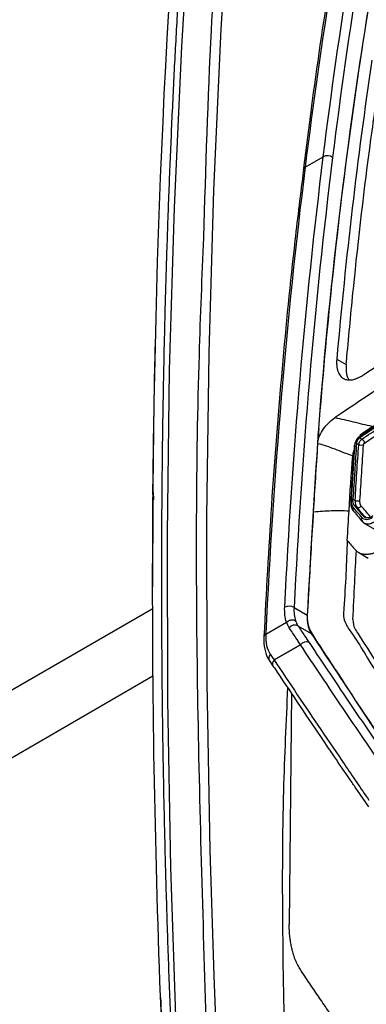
# Model space of a CAD drawing. Header units: millimetres. Extents: x -155 to 1130, y -373 to 1265.
# Tile 45 of 198: x 853 to 880, y -30 to 45. Entities that reach past the tile are written whole.
import ezdxf

# ---------------------------------------------------------------- set-up
doc = ezdxf.new("R2010")
doc.units = ezdxf.units.MM

msp = doc.modelspace()

# ---------------------------------------------------------------- linework, layer by layer
at = {"color": 7, "linetype": 'Continuous', "lineweight": 25}
for p, q in [((874.907, 33.524), (876.286, 34.32)), ((877.309, 18.985), (878.022, 18.573)), ((875.914, 13.686), (875.95, 13.706)), ((875.842, 12.736), (875.878, 12.757)), ((879.056, 13.014), (879.221, 12.919)), ((875.841, 12.547), (875.876, 12.567)), ((878.973, 12.491), (878.808, 12.587)), ((863.343, 8.292), (863.314, 1.706)), ((863.366, 8.886), (863.402, 8.303)), ((878.536, 8.35), (878.701, 8.254)), ((878.835, 7.744), (878.661, 7.845)), ((879.335, 7.059), (879.509, 6.959)), ((879.335, 6.574), (880.704, 5.782)), ((878.97, 4.307), (879.68, 3.897)), ((874.065, 0.147), (875.064, -0.431)), ((871.919, -1.867), (873.493, -0.959)), ((873.493, -0.959), (873.493, -0.959)), ((874.361, -1.234), (875.362, -1.813)), ((871.774, -2.051), (871.773, -2.084)), ((872.551, -3.825), (874.551, -2.67)), ((874.551, -2.671), (872.551, -3.826)), ((872.2, -3.893), (872.488, -4.326)), ((872.488, -4.326), (872.488, -4.326)), ((873.885, -6.346), (873.7, -23.88)), ((878.853, -13.716), (879.704, -14.966))]:
    msp.add_line(p, q, dxfattribs=at)
at = {"color": 8, "linetype": 'Continuous', "lineweight": 25}
for p, q in [((863.307, 0.033), (821.654, -24.013)), ((863.34, -5.066), (821.437, -29.256)), ((867.983, -27.779), (868.109, -31.039))]:
    msp.add_line(p, q, dxfattribs=at)
at = {"color": 7, "linetype": 'Continuous', "lineweight": 25, "flags": 128}
for points in [[(865.139, -32.344), (864.715, -19.559), (864.488, -6.881), (864.457, 5.687), (864.623, 18.14), (864.985, 30.475), (865.543, 42.686), (866.298, 54.77), (867.248, 66.723)], [(869.884, 64.09), (869.269, 56.075), (868.514, 43.991), (867.955, 31.78), (867.593, 19.446), (867.427, 6.993), (867.458, -5.575), (867.685, -18.254), (867.983, -27.779)], [(872.488, -4.326), (872.532, -4.38), (872.598, -4.43)]]:
    msp.add_lwpolyline(points, dxfattribs=at)
at = {"color": 7, "linetype": 'Continuous', "lineweight": 25}
for centre, radius, start, end in [((1257.97, -15.381), 383.16, 170.47643, 175.64928), ((876.594, 33.7), 0.692, 55.09617, 116.40104), ((875.024, 33.285), 0.265, 116.05563, 172.96213), ((1288.333, -18.153), 413.646, 175.58553, 175.7174), ((873.691, -0.484), 0.733, 59.33304, 116.9726), ((874.127, -1.719), 0.538, 64.22621, 142.28739), ((874.978, -2.999), 0.538, 64.3396, 142.4019), ((874.978, -2.999), 0.538, 64.38091, 142.44339), ((874.988, -2.689), 0.437, 177.48485, 177.55154), ((872.988, -3.844), 0.437, 177.48484, 177.55154)]:
    msp.add_arc(centre, radius, start, end, dxfattribs=at)
at = {"color": 8, "linetype": 'Continuous', "lineweight": 25}
for centre, radius, start, end in [((872.041, -2.108), 0.27, 116.81251, 174.70065), ((872.84, -4.116), 0.41, 134.83224, 210.82157), ((872.84, -4.116), 0.41, 134.84768, 210.84772)]:
    msp.add_arc(centre, radius, start, end, dxfattribs=at)
at = {"color": 7, "linetype": 'Continuous', "lineweight": 25}
for points in [[(866.982, 76.36), (864.771, 54.647), (863.557, 32.231), (863.345, 9.224)], [(876.286, 34.32), (876.885, 39.149), (877.564, 43.919), (878.323, 48.628)], [(879.026, 48.562), (878.266, 43.858), (877.589, 39.092), (876.99, 34.267)], [(876.945, 47.832), (876.185, 43.123), (875.507, 38.353), (874.907, 33.524)], [(879.97, 41.632), (878.875, 34.236), (877.987, 26.683), (877.309, 18.985)], [(873.359, 0.17), (873.947, 11.814), (874.908, 23.218), (876.286, 34.32)], [(876.99, 34.267), (875.613, 23.175), (874.653, 11.781), (874.065, 0.147)], [(874.907, 33.524), (873.481, 22.037), (872.502, 10.226), (871.92, -1.84)], [(884.804, 19.565), (882.223, 17.912), (879.681, 16.238), (877.181, 14.544)], [(879.409, 12.605), (881.189, 13.794), (882.99, 14.973), (884.81, 16.142)], [(875.95, 13.706), (875.925, 13.39), (875.901, 13.073), (875.878, 12.757)], [(875.842, 12.736), (875.845, 12.671), (875.845, 12.608), (875.841, 12.547)], [(875.876, 12.567), (875.88, 12.628), (875.88, 12.692), (875.878, 12.757)], [(875.841, 12.547), (875.541, 7.903), (875.282, 3.577), (875.064, -0.431)], [(875.552, 7.404), (875.656, 9.104), (875.763, 10.809), (875.876, 12.567)], [(879.066, 8.25), (879.15, 9.665), (879.241, 11.077), (879.338, 12.484)], [(879.409, 12.605), (879.409, 12.61), (879.41, 12.615), (879.41, 12.621)], [(878.237, 7.485), (878.323, 8.877), (878.415, 10.264), (878.514, 11.647)], [(863.345, 9.224), (863.323, 6.789), (863.312, 4.348), (863.312, 1.9)], [(878.565, 7.728), (878.461, 7.849), (878.412, 8.046), (878.427, 8.29)], [(878.701, 8.254), (878.691, 8.035), (878.737, 7.856), (878.835, 7.744)], [(878.104, 5.23), (878.146, 5.983), (878.19, 6.735), (878.237, 7.485)], [(879.24, 6.942), (879.014, 7.205), (878.789, 7.467), (878.565, 7.728)], [(879.842, 7.052), (879.616, 7.315), (879.391, 7.576), (879.168, 7.837)], [(878.609, 7.42), (878.832, 7.159), (879.057, 6.897), (879.283, 6.634)], [(878.104, 5.23), (878.301, 4.998), (878.5, 4.766), (878.7, 4.534)], [(863.312, 1.9), (863.312, -9.463), (863.554, -20.965), (864.037, -32.593)], [(873.493, -0.959), (873.382, -0.633), (873.337, -0.256), (873.359, 0.17)], [(874.065, 0.147), (874.044, -0.231), (874.081, -0.564), (874.178, -0.853)], [(873.701, -1.389), (873.617, -1.262), (873.547, -1.118), (873.493, -0.959)], [(874.178, -0.853), (874.226, -0.994), (874.286, -1.121), (874.361, -1.234)], [(878.535, -0.763), (878.525, -1.04), (878.585, -1.262), (878.675, -1.442)]]:
    msp.add_open_spline(points, degree=3, dxfattribs=at)
for points, knots in [([(866.809, 67.384), (866.745, 66.655), (866.617, 65.198), (866.434, 63.008), (866.257, 60.813), (866.087, 58.615), (865.924, 56.412), (865.767, 54.205), (865.617, 51.994), (865.474, 49.779), (865.337, 47.559), (865.207, 45.336), (865.084, 43.108), (864.967, 40.876), (864.857, 38.64), (864.754, 36.4), (864.657, 34.156), (864.567, 31.908), (864.484, 29.655), (864.407, 27.398), (864.337, 25.137), (864.273, 22.872), (864.217, 20.603), (864.167, 18.33), (864.123, 16.052), (864.087, 13.771), (864.057, 11.485), (864.033, 9.195), (864.017, 6.901), (864.006, 4.603), (864.005, 3.068), (864.005, 2.3)], [0, 0, 0, 0, 0.0345067, 0.0690083, 0.1035051, 0.1379975, 0.172486, 0.2069708, 0.2414525, 0.2759312, 0.3104075, 0.3448818, 0.3793543, 0.4138254, 0.4482957, 0.4827653, 0.5172348, 0.5517044, 0.5861746, 0.6206458, 0.6551183, 0.6895925, 0.7240688, 0.7585476, 0.7930292, 0.8275141, 0.8620025, 0.896495, 0.9309918, 0.9654933, 1, 1, 1, 1]), ([(867.215, 28.198), (867.376, 33.461), (867.773, 46.386), (868.789, 58.91), (869.391, 66.334)], [0, 0, 0, 0, 0.407254, 1, 1, 1, 1]), ([(875.95, 13.706), (876.234, 17.387), (876.93, 25.053), (878.308, 36.512), (879.483, 44.223), (880.127, 48.034)], [0, 0, 0, 0, 0.2270884, 0.4770884, 0.7270884, 0.7270884, 0.7270884, 0.7270884]), ([(876.8, 47.641), (876.793, 47.596), (876.259, 44.418), (875.568, 39.654), (874.965, 34.878), (874.769, 33.324)], [0, 0, 0, 0, 0.0095552, 0.6778087, 1, 1, 1, 1]), ([(878.028, 18.577), (878.039, 18.765), (878.217, 20.684), (878.754, 26.436), (879.599, 33.609), (880.395, 39.176), (880.661, 41.031), (880.695, 41.22)], [0.3515546, 0.3515546, 0.3515546, 0.3515546, 0.3589463, 0.4254874, 0.5733642, 0.6399419, 0.6473367, 0.6473367, 0.6473367, 0.6473367]), ([(874.779, 33.314), (874.558, 31.537), (873.94, 26.581), (873.118, 18.116), (872.316, 8.119), (871.955, 1.28), (871.78, -2.049)], [0, 0, 0, 0, 0.154782, 0.431633, 0.723427, 1, 1, 1, 1]), ([(879.362, 17.8), (882.085, 19.62), (888.741, 23.934), (895.666, 28.105), (899.795, 30.489)], [0.500022, 0.500022, 0.500022, 0.500022, 0.678322, 0.9283, 0.9283, 0.9283, 0.9283]), ([(863.527, 20.323), (863.509, 19.592), (863.459, 17.432), (863.389, 13.564), (863.351, 10.428), (863.33, 8.722)], [0, 0, 0, 0, 0.189054, 0.558821, 1, 1, 1, 1]), ([(877.309, 18.985), (877.305, 18.934), (877.297, 18.833), (877.295, 18.688), (877.3, 18.549), (877.312, 18.417), (877.331, 18.291), (877.357, 18.171), (877.419, 17.967), (877.548, 17.714), (877.799, 17.494), (878.117, 17.385), (878.432, 17.398), (878.704, 17.467), (878.917, 17.548), (879.136, 17.656), (879.287, 17.752), (879.362, 17.8)], [0, 0, 0, 0, 0.036062, 0.071854, 0.107489, 0.143079, 0.178739, 0.214583, 0.250723, 0.375444, 0.500215, 0.625071, 0.749835, 0.812747, 0.875004, 0.937217, 1, 1, 1, 1]), ([(878.022, 18.573), (878.016, 18.229), (878.009, 17.787), (878.167, 17.52), (878.202, 17.46)], [0, 0, 0, 0, 0.77663, 1, 1, 1, 1]), ([(879.053, 13.138), (879.435, 13.393), (880.327, 13.987), (881.764, 14.933), (883.185, 15.858), (884.095, 16.444), (884.46, 16.679)], [0, 0, 0, 0, 0.213949, 0.499998, 0.799417, 1, 1, 1, 1]), ([(884.461, 16.553), (884.006, 16.26), (883.097, 15.674), (881.743, 14.791), (880.395, 13.905), (879.502, 13.311), (879.056, 13.014)], [0, 0, 0, 0, 0.249982, 0.499972, 0.749976, 1, 1, 1, 1]), ([(884.548, 16.802), (883.715, 16.265), (881.875, 15.078), (880.065, 13.876), (879.075, 13.217)], [0, 0, 0, 0, 0.45248, 1, 1, 1, 1]), ([(879.221, 12.919), (879.667, 13.216), (880.559, 13.81), (881.907, 14.697), (883.262, 15.58), (884.171, 16.165), (884.626, 16.458)], [0, 0, 0, 0, 0.250002, 0.499998, 0.749996, 1, 1, 1, 1]), ([(875.878, 12.757), (875.895, 12.844), (875.92, 12.934), (875.984, 13.116), (876.024, 13.21), (876.16, 13.483), (876.274, 13.658), (876.519, 13.968), (876.65, 14.107), (876.913, 14.348), (877.047, 14.453), (877.181, 14.544)], [0, 0, 0, 0, 0.125, 0.125, 0.25, 0.25, 0.5, 0.5, 0.75, 0.75, 1, 1, 1, 1]), ([(877.181, 14.544), (877.406, 14.499), (877.634, 14.451), (878.092, 14.348), (878.323, 14.292), (878.789, 14.175), (879.024, 14.114), (879.496, 14.001), (879.734, 13.949), (879.974, 13.9)], [0, 0, 0, 0, 0.25, 0.25, 0.5, 0.5, 0.75, 0.75, 1, 1, 1, 1]), ([(878.699, 12.528), (878.706, 12.63), (878.749, 12.756), (878.879, 12.981), (878.967, 13.08), (879.053, 13.138)], [0, 0, 0, 0, 0.5, 0.5, 1, 1, 1, 1]), ([(878.808, 12.587), (878.81, 12.603), (878.813, 12.636), (878.827, 12.69), (878.847, 12.745), (878.873, 12.8), (878.904, 12.853), (878.939, 12.902), (878.976, 12.946), (879.016, 12.985), (879.043, 13.004), (879.056, 13.014)], [0, 0, 0, 0, 0.1119, 0.223532, 0.334927, 0.446115, 0.557125, 0.667988, 0.778735, 0.889395, 1, 1, 1, 1]), ([(879.221, 12.919), (879.189, 12.9), (879.126, 12.847), (879.043, 12.736), (878.988, 12.61), (878.974, 12.528), (878.973, 12.491)], [0, 0, 0, 0, 0.000039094, 0.000078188, 0.000117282, 0.000156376, 0.000156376, 0.000156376, 0.000156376]), ([(879.243, 13.233), (879.231, 13.238), (879.209, 13.248), (879.179, 13.254), (879.155, 13.254), (879.137, 13.252), (879.125, 13.248), (879.118, 13.245), (879.097, 13.235), (879.066, 13.207), (879.057, 13.16), (879.053, 13.138)], [0, 0, 0, 0, 0.1248373, 0.2360934, 0.3300574, 0.4043994, 0.457912, 0.4901088, 0.5008586, 0.7593593, 1, 1, 1, 1]), ([(879.221, 12.919), (879.265, 12.897), (879.317, 12.852), (879.391, 12.736), (879.41, 12.669), (879.41, 12.621)], [0, 0, 0, 0, 0.5, 0.5, 1, 1, 1, 1]), ([(878.515, 11.647), (878.284, 11.72), (878.058, 11.801), (877.614, 11.971), (877.395, 12.056), (876.962, 12.223), (876.747, 12.301), (876.317, 12.448), (876.098, 12.511), (875.876, 12.567)], [0, 0, 0, 0, 0.25, 0.25, 0.5, 0.5, 0.75, 0.75, 1, 1, 1, 1]), ([(878.64, 12.456), (878.596, 11.811), (878.498, 10.384), (878.412, 8.951), (878.364, 8.166)], [0, 0, 0, 0, 0.45248, 1, 1, 1, 1]), ([(878.427, 8.29), (878.444, 8.586), (878.487, 9.295), (878.557, 10.415), (878.63, 11.532), (878.679, 12.236), (878.699, 12.528)], [0, 0, 0, 0, 0.209174, 0.500001, 0.792573, 1, 1, 1, 1]), ([(878.617, 12.11), (878.585, 12.015), (878.532, 11.852), (878.519, 11.708), (878.514, 11.647)], [0, 0, 0, 0, 0.582108, 1, 1, 1, 1]), ([(878.808, 12.587), (878.76, 11.882), (878.664, 10.473), (878.579, 9.058), (878.536, 8.35)], [0, 0, 0, 0, 0.500123, 1, 1, 1, 1]), ([(878.699, 12.528), (878.662, 12.503), (878.636, 12.464), (878.64, 12.382), (878.671, 12.342), (878.711, 12.316)], [0, 0, 0, 0, 0.5, 0.5, 1, 1, 1, 1]), ([(878.701, 8.254), (878.744, 8.962), (878.829, 10.378), (878.925, 11.786), (878.973, 12.491)], [0, 0, 0, 0, 0.4999533, 1, 1, 1, 1]), ([(879.338, 12.484), (879.299, 12.457), (879.231, 12.437), (879.086, 12.439), (879.016, 12.462), (878.973, 12.491)], [0, 0, 0, 0, 0.5, 0.5, 1, 1, 1, 1]), ([(879.338, 12.484), (879.339, 12.491), (879.341, 12.505), (879.349, 12.529), (879.363, 12.555), (879.383, 12.585), (879.4, 12.598), (879.409, 12.605)], [0, 0, 0, 0, 0.169073, 0.33297, 0.504183, 0.753801, 1, 1, 1, 1]), ([(878.661, 7.845), (878.648, 7.861), (878.624, 7.891), (878.596, 7.945), (878.574, 7.999), (878.551, 8.08), (878.533, 8.193), (878.533, 8.297), (878.536, 8.35), (878.536, 8.35)], [0, 0, 0, 0, 0.1385628, 0.2681156, 0.3886582, 0.5001904, 0.7581349, 0.9991351, 1, 1, 1, 1]), ([(879.066, 8.25), (879.026, 8.223), (878.959, 8.202), (878.814, 8.204), (878.744, 8.226), (878.701, 8.254)], [0, 0, 0, 0, 0.5, 0.5, 1, 1, 1, 1]), ([(879.168, 7.837), (879.156, 7.853), (879.131, 7.885), (879.104, 7.943), (879.083, 8.008), (879.07, 8.081), (879.063, 8.161), (879.065, 8.22), (879.066, 8.25)], [0, 0, 0, 0, 0.168683, 0.334253, 0.498423, 0.662951, 0.829583, 1, 1, 1, 1]), ([(875.552, 7.404), (875.774, 7.424), (875.996, 7.443), (876.442, 7.475), (876.666, 7.487), (877.115, 7.5), (877.34, 7.502), (877.789, 7.497), (878.014, 7.49), (878.238, 7.484)], [0, 0, 0, 0, 0.25, 0.25, 0.5, 0.5, 0.75, 0.75, 1, 1, 1, 1]), ([(878.366, 8.198), (878.367, 8.058), (878.369, 7.775), (878.481, 7.591), (878.537, 7.498)], [0, 0, 0, 0, 0.496671, 1, 1, 1, 1]), ([(878.565, 7.728), (878.532, 7.681), (878.512, 7.615), (878.529, 7.495), (878.566, 7.446), (878.609, 7.42)], [0, 0, 0, 0, 0.5, 0.5, 1, 1, 1, 1]), ([(878.661, 7.845), (878.773, 7.714), (878.997, 7.453), (879.222, 7.19), (879.335, 7.059)], [0, 0, 0, 0, 0.499847, 1, 1, 1, 1]), ([(878.835, 7.744), (878.879, 7.718), (878.945, 7.706), (879.076, 7.743), (879.134, 7.789), (879.168, 7.837)], [0, 0, 0, 0, 0.5, 0.5, 1, 1, 1, 1]), ([(879.509, 6.959), (879.396, 7.09), (879.17, 7.352), (878.946, 7.614), (878.835, 7.744)], [0, 0, 0, 0, 0.500161, 1, 1, 1, 1]), ([(882.703, -12.709), (882.624, -12.639), (882.291, -12.344), (881.721, -11.267), (879.999, -8.867), (878.381, -6.315), (876.907, -4.084), (876.275, -3.122), (875.644, -2.166), (875.014, -1.19), (875.149, 0.369), (875.288, 3.177), (875.435, 5.53), (875.552, 7.404)], [0, 0, 0, 0, 0.0164, 0.06944, 0.173663, 0.46011, 0.516814, 0.574065, 0.632033, 0.690028, 0.742986, 0.795429, 1, 1, 1, 1]), ([(879.283, 6.634), (879.24, 6.66), (879.203, 6.71), (879.187, 6.829), (879.207, 6.895), (879.24, 6.942)], [0, 0, 0, 0, 0.5, 0.5, 1, 1, 1, 1]), ([(880.026, 6.971), (879.868, 6.866), (879.71, 6.808), (879.439, 6.798), (879.323, 6.846), (879.24, 6.942)], [0, 0, 0, 0, 0.5, 0.5, 1, 1, 1, 1]), ([(880.042, 7.086), (880.017, 7.07), (879.964, 7.036), (879.885, 6.996), (879.802, 6.964), (879.718, 6.942), (879.621, 6.93), (879.517, 6.941), (879.415, 6.981), (879.362, 7.033), (879.335, 7.059)], [0, 0, 0, 0, 0.089123, 0.183736, 0.28384, 0.389438, 0.500528, 0.666994, 0.833485, 1, 1, 1, 1]), ([(879.536, 6.493), (879.509, 6.497), (879.406, 6.509), (879.335, 6.581), (879.283, 6.634)], [0, 0, 0, 0, 0.2601, 1, 1, 1, 1]), ([(878.104, 5.23), (878.039, 3.548), (877.966, 1.657), (877.796, -0.546), (877.998, -1.204), (878.626, -1.992), (880.322, -4.871), (882.131, -7.663), (883.824, -10.16), (884.189, -10.874), (884.696, -11.124), (885.315, -11.142), (887.361, -9.907), (892.091, -6.945), (899.369, -2.663), (906.48, 1.355), (910.914, 3.771), (912.659, 4.711), (913.145, 4.97), (913.299, 5.053)], [0, 0, 0, 0, 0.09161, 0.103023, 0.114293, 0.137192, 0.182996, 0.366208, 0.389109, 0.411948, 0.423225, 0.434448, 0.456992, 0.548598, 0.731786, 0.898487, 0.971843, 0.991056, 1, 1, 1, 1]), ([(879.088, 4.249), (879.059, 4.262), (879, 4.289), (878.918, 4.338), (878.84, 4.395), (878.767, 4.46), (878.722, 4.509), (878.7, 4.534)], [0, 0, 0, 0, 0.200474, 0.400254, 0.599797, 0.79956, 1, 1, 1, 1]), ([(878.535, -0.763), (878.578, 0.169), (878.657, 1.917), (878.751, 3.654), (878.795, 4.464)], [0, 0, 0, 0, 0.534036, 1, 1, 1, 1]), ([(880.163, 4.288), (880.122, 4.274), (880.042, 4.245), (879.924, 4.213), (879.808, 4.188), (879.695, 4.172), (879.561, 4.162), (879.408, 4.166), (879.241, 4.193), (879.139, 4.23), (879.088, 4.249)], [0, 0, 0, 0, 0.100157, 0.199984, 0.299709, 0.399564, 0.499778, 0.66668, 0.833066, 1, 1, 1, 1]), ([(864.005, 2.3), (864.005, 1.489), (864.007, -0.132), (864.018, -2.569), (864.037, -5.009), (864.063, -7.454), (864.096, -9.903), (864.137, -12.356), (864.185, -14.812), (864.241, -17.273), (864.304, -19.738), (864.375, -22.207), (864.453, -24.679), (864.538, -27.156), (864.631, -29.637), (864.699, -31.294), (864.733, -32.122)], [0, 0, 0, 0, 0.07144, 0.142875, 0.214305, 0.285732, 0.357156, 0.428578, 0.5, 0.571422, 0.642844, 0.714268, 0.785695, 0.857125, 0.92856, 1, 1, 1, 1]), ([(875.064, -0.431), (875.049, -0.713), (875.067, -0.97), (875.141, -1.318), (875.175, -1.429), (875.257, -1.634), (875.306, -1.728), (875.362, -1.813)], [0, 0, 0, 0, 0.5, 0.5, 0.75, 0.75, 1, 1, 1, 1]), ([(873.493, -0.959), (873.536, -0.917), (873.587, -0.882), (873.671, -0.84), (873.699, -0.828), (873.766, -0.806), (873.799, -0.799), (873.894, -0.784), (873.955, -0.784), (874.071, -0.803), (874.127, -0.821), (874.178, -0.853)], [0, 0, 0, 0, 0.25, 0.25, 0.375, 0.375, 0.5, 0.5, 0.75, 0.75, 1, 1, 1, 1]), ([(874.551, -2.67), (874.436, -2.498), (874.322, -2.325), (874.207, -2.152), (874.038, -1.898), (873.87, -1.644), (873.701, -1.389)], [0.000000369, 0.000000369, 0.000000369, 0.000000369, 0.001067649, 0.001067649, 0.001067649, 0.002642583, 0.002642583, 0.002642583, 0.002642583]), ([(874.361, -1.234), (874.529, -1.488), (874.698, -1.742), (874.867, -1.996), (874.981, -2.169), (875.096, -2.341), (875.211, -2.513)], [0, 0, 0, 0, 0.00157398, 0.00157398, 0.00157398, 0.002640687, 0.002640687, 0.002640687, 0.002640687]), ([(878.675, -1.442), (878.749, -1.59), (878.845, -1.71), (880.872, -4.917), (882.855, -8.014), (884.872, -11.131)], [0.0778268, 0.0778268, 0.0778268, 0.0778268, 0.086131, 0.086131, 0.2761058, 0.2761058, 0.2761058, 0.2761058]), ([(871.772, -2.083), (871.772, -2.088), (871.764, -2.4), (871.796, -3.018), (872.025, -3.617), (872.174, -3.849), (872.198, -3.887)], [0, 0, 0, 0, 0.0081198, 0.4660702, 0.9138874, 1, 1, 1, 1]), ([(871.92, -1.84), (871.913, -1.844), (871.888, -1.859), (871.832, -1.904), (871.78, -1.971), (871.78, -2.027), (871.78, -2.049)], [0, 0, 0, 0, 0.07307, 0.288992, 0.727652, 1, 1, 1, 1]), ([(871.919, -1.867), (871.913, -2.171), (871.929, -2.463), (872.043, -2.978), (872.141, -3.2), (872.264, -3.393)], [0, 0, 0, 0, 0.5, 0.5, 1, 1, 1, 1]), ([(871.92, -1.84), (871.92, -1.849), (871.919, -1.858), (871.919, -1.867), (871.919, -1.867), (871.919, -1.867), (871.919, -1.867)], [0, 0, 0, 0, 0.00003532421, 0.00003532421, 0.00003532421, 0.00003538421, 0.00003538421, 0.00003538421, 0.00003538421]), ([(875.362, -1.813), (876.535, -3.595), (877.717, -5.382), (880.11, -8.973), (881.32, -10.777), (882.553, -12.594)], [0, 0, 0, 0, 0.5, 0.5, 1, 1, 1, 1]), ([(881.03, -12.263), (879.923, -10.648), (878.831, -9.042), (877.211, -6.644), (876.674, -5.846), (875.608, -4.255), (875.079, -3.462), (874.551, -2.671)], [0, 0, 0, 0, 0.5, 0.5, 0.75, 0.75, 1, 1, 1, 1]), ([(875.211, -2.513), (875.738, -3.305), (876.267, -4.096), (877.334, -5.686), (877.87, -6.482), (879.49, -8.878), (880.583, -10.482), (881.69, -12.095)], [0, 0, 0, 0, 0.25, 0.25, 0.5, 0.5, 1, 1, 1, 1]), ([(872.264, -3.393), (872.297, -3.443), (872.33, -3.492), (872.363, -3.542), (872.425, -3.636), (872.488, -3.731), (872.551, -3.825)], [0, 0, 0, 0, 0.0003069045, 0.0003069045, 0.0003069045, 0.0008904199, 0.0008904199, 0.0008904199, 0.0008904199]), ([(872.551, -3.826), (873.135, -4.702), (873.721, -5.58), (874.903, -7.342), (875.498, -8.226), (876.697, -9.998), (877.301, -10.886), (878.515, -12.667), (879.128, -13.561), (879.743, -14.456)], [0, 0, 0, 0, 0.25, 0.25, 0.5, 0.5, 0.75, 0.75, 1, 1, 1, 1]), ([(878.931, -13.799), (878.778, -13.575), (877.822, -12.183), (875.688, -9.046), (873.758, -6.163), (872.598, -4.43)], [0, 0, 0, 0, 0.070773, 0.4412206, 1, 1, 1, 1]), ([(873.381, -34.089), (873.245, -27.237), (873.054, -17.69), (873.48, -8.513), (873.6, -5.922)], [0, 0, 0, 0, 0.717672, 1, 1, 1, 1]), ([(874.598, -27.388), (874.563, -27.333), (874.492, -27.224), (874.393, -27.051), (874.301, -26.87), (874.215, -26.681), (874.135, -26.484), (874.062, -26.28), (873.995, -26.068), (873.923, -25.805), (873.851, -25.486), (873.786, -25.108), (873.739, -24.713), (873.708, -24.305), (873.703, -24.022), (873.7, -23.88)], [0, 0, 0, 0, 0.062985, 0.125758, 0.188387, 0.250942, 0.31349, 0.3761, 0.438841, 0.501781, 0.601705, 0.701214, 0.800582, 0.900086, 1, 1, 1, 1]), ([(881.436, -37.299), (881.173, -36.927), (880.648, -36.182), (879.868, -35.07), (879.094, -33.961), (878.327, -32.856), (877.567, -31.754), (876.814, -30.656), (876.068, -29.563), (875.329, -28.473), (874.842, -27.749), (874.598, -27.388)], [0, 0, 0, 0, 0.110958, 0.221953, 0.332983, 0.444052, 0.55516, 0.666307, 0.777496, 0.888726, 1, 1, 1, 1]), ([(863.937, -29.405), (863.979, -30.393), (864.058, -32.208), (864.196, -34.626), (864.397, -36.54), (864.601, -38.012), (864.866, -39.389), (865.236, -40.888), (865.839, -42.837), (866.729, -45.121), (867.822, -47.512), (868.613, -48.99), (868.984, -49.683)], [0, 0, 0, 0, 0.1518558, 0.2788584, 0.3586563, 0.4263871, 0.4839754, 0.5486594, 0.643447, 0.7677456, 0.8910682, 1, 1, 1, 1])]:
    msp.add_open_spline(points, degree=3, knots=knots, dxfattribs=at)
at = {"color": 8, "linetype": 'Continuous', "lineweight": 25}
for points, knots in [([(867.403, -31.064), (867.14, -22.571), (866.616, -5.586), (866.638, 14.137), (867.093, 25.24), (867.215, 28.198)], [0, 0, 0, 0, 0.423164, 0.846328, 1, 1, 1, 1]), ([(878.367, 8.189), (878.369, 8.208), (878.373, 8.246), (878.409, 8.275), (878.427, 8.29)], [0, 0, 0, 0, 0.502991, 1, 1, 1, 1]), ([(880.212, 6.659), (880.126, 6.61), (879.94, 6.506), (879.706, 6.451), (879.583, 6.482), (879.536, 6.493)], [0, 0, 0, 0, 0.351513, 0.755012, 1, 1, 1, 1]), ([(872.264, -3.393), (872.256, -3.403), (872.231, -3.434), (872.181, -3.513), (872.14, -3.636), (872.14, -3.779), (872.182, -3.856), (872.202, -3.892)], [0, 0, 0, 0, 0.06448, 0.200996, 0.476112, 0.751223, 1, 1, 1, 1])]:
    msp.add_open_spline(points, degree=3, knots=knots, dxfattribs=at)

doc.saveas('drawing.dxf')
